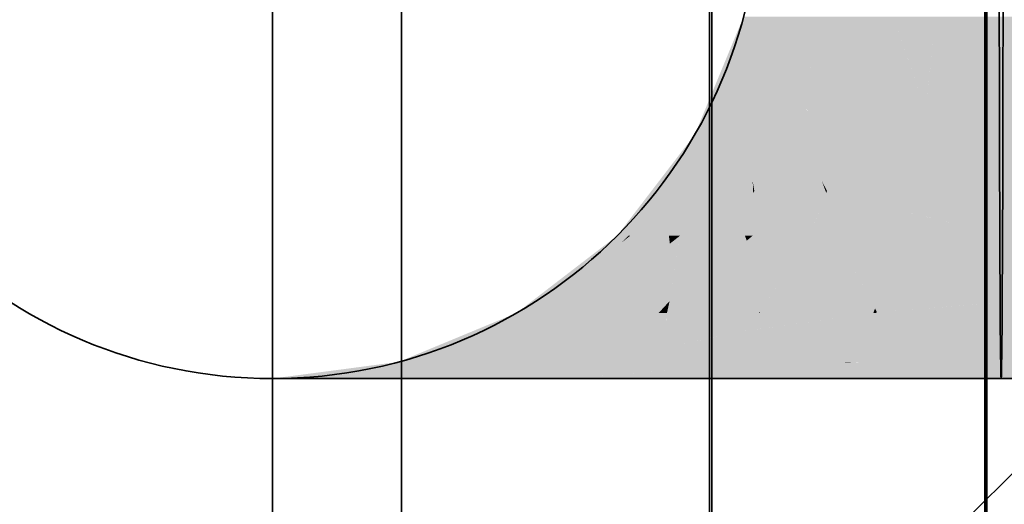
# Model space of a CAD drawing. Extents: x -459 to 541, y -543 to 550.
# Tile 176 of 256: x -417.921 to -416.145, y 471.94 to 472.814. Entities that reach past the tile are written whole.
import ezdxf

# ---------------------------------------------------------------- set-up
doc = ezdxf.new("R2010")
doc.units = 0
doc.layers.get('0').update_dxf_attribs({"lineweight": 35})
doc.layers.add('0-Shading', color=7, linetype='Continuous', lineweight=35)
for name, color, linetype, lineweight, true_color in [('A_Aussenwand', 3, 'Continuous', 35, 0x00ff00), ('A_Aussenwand-A07ALC2O1N', 3, 'Continuous', 35, 0x00ff00), ('A_Innenwand', 7, 'Continuous', 35, 0x80ff80), ('A_Tuer', 7, 'Continuous', 35, 0xbdbbbb), ('A_Wandschlitz-A07ALC2S1N', 7, 'Continuous', 35, 0x008080), ('H_Ruecklauf', 5, 'Continuous', 35, 0x0000ff), ('H_Vorlauf', 1, 'Continuous', 35, 0xff0000)]:
    doc.layers.add(name, color=color, linetype=linetype, lineweight=lineweight, true_color=true_color)

# ---------------------------------------------------------------- blocks, each defined once
blk = doc.blocks.new('3D-Ansicht-A07ALAKT1N', base_point=(-428.9481, 427.085))
at = {"layer": '0-Shading', "color": 174, "true_color": 0x00008e}
for points in [[(-416.6843, 472.607), (-416.5994, 472.8193), (-416.7032, 472.607), (-416.6153, 472.8193)], [(-416.8084, 472.167), (-416.4912, 472.167), (-416.7547, 472.1811), (-416.4333, 472.1961)], [(-416.7547, 472.1811), (-416.5807, 472.1892), (-416.694, 472.197)], [(-416.5807, 472.1892), (-416.4333, 472.1961), (-416.694, 472.197), (-416.4315, 472.197)]]:
    blk.add_solid(points, dxfattribs=at)
at = {"layer": '0-Shading', "color": 174, "true_color": 0x0000ac}
for points in [[(-416.5994, 472.8193), (-416.6843, 472.607), (-416.5987, 472.7722)], [(-416.5994, 472.8193), (-416.5987, 472.7722), (-416.5744, 472.8193)], [(-416.5744, 472.8193), (-416.5987, 472.7722), (-416.5699, 472.7714), (-416.5976, 472.694)], [(-416.5699, 472.7714), (-416.5527, 472.8193), (-416.5744, 472.8193)], [(-416.5987, 472.7722), (-416.6843, 472.607), (-416.5976, 472.694), (-416.6288, 472.607)], [(-416.694, 472.197), (-416.4315, 472.197), (-416.3813, 472.2849), (-416.3759, 472.2849)], [(-416.694, 472.197), (-416.3813, 472.2849), (-416.6291, 472.2505)], [(-416.6291, 472.2505), (-416.5796, 472.2574), (-416.5874, 472.2849), (-416.5857, 472.2849)], [(-416.5796, 472.2574), (-416.3813, 472.2849), (-416.5857, 472.2849)]]:
    blk.add_solid(points, dxfattribs=at)
at = {"layer": '0-Shading', "color": 172, "true_color": 0x0000c7}
for points in [[(-416.5699, 472.7714), (-416.5187, 472.8193), (-416.5527, 472.8193)], [(-416.5699, 472.7714), (-416.5217, 472.6714), (-416.5187, 472.8193), (-416.4995, 472.747)], [(-416.4995, 472.747), (-416.4783, 472.8193), (-416.5187, 472.8193)], [(-416.5699, 472.7714), (-416.5976, 472.694), (-416.5406, 472.607), (-416.6021, 472.607)], [(-416.5699, 472.7714), (-416.5406, 472.607), (-416.5217, 472.6714)], [(-416.5976, 472.694), (-416.6288, 472.607), (-416.6021, 472.607)], [(-416.4477, 472.4248), (-416.4958, 472.4248), (-416.5857, 472.2858), (-416.5858, 472.2873)], [(-416.4477, 472.4248), (-416.5857, 472.2858), (-416.4212, 472.3746)], [(-416.3282, 472.4248), (-416.4477, 472.4248), (-416.4212, 472.3746)], [(-416.4212, 472.3746), (-416.4122, 472.3576), (-416.3282, 472.4248), (-416.3674, 472.3216)], [(-416.3751, 472.2873), (-416.3282, 472.4248), (-416.3782, 472.2932)], [(-416.3813, 472.2849), (-416.3782, 472.2932), (-416.5857, 472.2858), (-416.4212, 472.3746)], [(-416.4122, 472.3576), (-416.3782, 472.2932), (-416.3674, 472.3216)], [(-416.5858, 472.2873), (-416.5874, 472.2849), (-416.5857, 472.2858)], [(-416.5857, 472.2858), (-416.5874, 472.2849), (-416.5857, 472.2849)], [(-416.3813, 472.2849), (-416.5857, 472.2858), (-416.5857, 472.2849)], [(-416.3755, 472.2863), (-416.3751, 472.2873), (-416.3813, 472.2849), (-416.3782, 472.2932)], [(-416.3813, 472.2849), (-416.3759, 472.2849), (-416.3755, 472.2863)]]:
    blk.add_solid(points, dxfattribs=at)
at = {"layer": '0-Shading', "color": 172, "true_color": 0x0000dc}
for points in [[(-416.4995, 472.747), (-416.4832, 472.6736), (-416.4783, 472.8193), (-416.4601, 472.647)], [(-416.4256, 472.607), (-416.4449, 472.8082), (-416.4601, 472.647), (-416.4783, 472.8193)], [(-416.4492, 472.8193), (-416.4783, 472.8193), (-416.4449, 472.8082)], [(-416.4341, 472.8193), (-416.4492, 472.8193), (-416.4248, 472.8015), (-416.4449, 472.8082)], [(-416.3877, 472.7892), (-416.3974, 472.8193), (-416.4248, 472.8015), (-416.4341, 472.8193)], [(-416.3877, 472.7892), (-416.3814, 472.8193), (-416.3974, 472.8193)], [(-416.4049, 472.7063), (-416.3964, 472.747), (-416.4449, 472.8082), (-416.4248, 472.8015)], [(-416.4449, 472.8082), (-416.4256, 472.607), (-416.4049, 472.7063)], [(-416.3964, 472.747), (-416.3877, 472.7892), (-416.4248, 472.8015)], [(-416.5217, 472.6714), (-416.4719, 472.6226), (-416.4995, 472.747)], [(-416.5217, 472.6714), (-416.5406, 472.607), (-416.5116, 472.6614), (-416.5058, 472.607)], [(-416.4832, 472.6736), (-416.4719, 472.6226), (-416.4601, 472.647), (-416.4559, 472.607)], [(-416.5058, 472.607), (-416.4559, 472.607), (-416.5116, 472.6614)], [(-416.4256, 472.607), (-416.4601, 472.647), (-416.4559, 472.607)]]:
    blk.add_solid(points, dxfattribs=at)
at = {"layer": '0-Shading', "color": 5, "true_color": 0x0000ec}
for points in [[(-416.3877, 472.7892), (-416.2924, 472.6668), (-416.3814, 472.8193), (-416.3451, 472.8193)], [(-416.3451, 472.8193), (-416.317, 472.7381), (-416.2685, 472.8193), (-416.2821, 472.694)], [(-416.2915, 472.607), (-416.2871, 472.6479), (-416.3964, 472.747), (-416.3877, 472.7892)], [(-416.3877, 472.7892), (-416.2871, 472.6479), (-416.3041, 472.6819)], [(-416.3964, 472.747), (-416.4049, 472.7063), (-416.3676, 472.6736)], [(-416.2915, 472.607), (-416.3964, 472.747), (-416.3676, 472.6736)], [(-416.317, 472.7381), (-416.2924, 472.6668), (-416.2821, 472.694), (-416.2859, 472.6585)], [(-416.3676, 472.6736), (-416.4049, 472.7063), (-416.3414, 472.607), (-416.4256, 472.607)], [(-416.2915, 472.607), (-416.3676, 472.6736), (-416.3414, 472.607)], [(-416.2871, 472.6479), (-416.2859, 472.6585), (-416.3041, 472.6819)]]:
    blk.add_solid(points, dxfattribs=at)
at = {"layer": '0-Shading', "color": 5, "true_color": 0x0000f4}
for points in [[(-416.2859, 472.6585), (-416.2131, 472.8193), (-416.2685, 472.8193)], [(-416.2859, 472.6585), (-416.1476, 472.607), (-416.2131, 472.8193), (-416.1473, 472.747)], [(-416.1473, 472.747), (-416.1472, 472.8193), (-416.2131, 472.8193)], [(-416.2859, 472.6585), (-416.2871, 472.6479), (-416.1476, 472.607), (-416.2676, 472.607)], [(-416.2871, 472.6479), (-416.2915, 472.607), (-416.2676, 472.607)]]:
    blk.add_solid(points, dxfattribs=at)
at = {"layer": '0-Shading', "color": 5, "true_color": 0x0000f5}
blk.add_solid([(-416.1472, 472.8193), (-416.1476, 472.607), (-414.6412, 472.8193), (-414.4172, 472.607)], dxfattribs=at)
at = {"layer": '0-Shading', "color": 174, "true_color": 0x00008c}
for points in [[(-416.8225, 472.4248), (-416.7032, 472.607), (-416.7986, 472.4828)], [(-416.8225, 472.4248), (-416.8194, 472.4248), (-416.7032, 472.607), (-416.6843, 472.607)], [(-416.8431, 472.4248), (-416.8225, 472.4248), (-416.7986, 472.4828)], [(-416.8676, 472.197), (-417.0806, 472.167), (-416.7547, 472.1811), (-416.9421, 472.167)], [(-417.0806, 472.167), (-416.8676, 472.197), (-416.9563, 472.1901)], [(-416.8676, 472.197), (-416.9192, 472.197), (-416.9563, 472.1901)], [(-416.8676, 472.197), (-416.7547, 472.1811), (-416.694, 472.197)], [(-416.7572, 472.1809), (-416.9421, 472.167), (-416.912, 472.167)], [(-416.7547, 472.1811), (-416.7572, 472.1809), (-416.8084, 472.167), (-416.912, 472.167)]]:
    blk.add_solid(points, dxfattribs=at)
at = {"layer": '0-Shading', "color": 174, "true_color": 0x0000a6}
for points in [[(-416.8194, 472.4248), (-416.7501, 472.4248), (-416.6843, 472.607), (-416.7124, 472.4814)], [(-416.7124, 472.4814), (-416.6288, 472.607), (-416.6843, 472.607)], [(-416.7688, 472.2849), (-416.9192, 472.197), (-416.7536, 472.2849), (-416.7544, 472.2407)], [(-416.7536, 472.2849), (-416.7537, 472.2759), (-416.5874, 472.2849), (-416.7132, 472.2516)], [(-416.6291, 472.2505), (-416.5874, 472.2849), (-416.689, 472.2371), (-416.7132, 472.2516)], [(-416.7537, 472.2759), (-416.7544, 472.2407), (-416.7132, 472.2516)], [(-416.8676, 472.197), (-416.694, 472.197), (-416.6291, 472.2505)], [(-416.7132, 472.2516), (-416.7544, 472.2407), (-416.689, 472.2371), (-416.7548, 472.2223)], [(-416.7544, 472.2407), (-416.9192, 472.197), (-416.7548, 472.2223), (-416.8676, 472.197)]]:
    blk.add_solid(points, dxfattribs=at)
at = {"layer": '0-Shading', "color": 172, "true_color": 0x0000bd}
for points in [[(-416.6245, 472.5795), (-416.6288, 472.607), (-416.6911, 472.4975), (-416.6966, 472.5052)], [(-416.6021, 472.607), (-416.6288, 472.607), (-416.6245, 472.5795)], [(-416.6172, 472.5338), (-416.6021, 472.607), (-416.6245, 472.5795)], [(-416.598, 472.5016), (-416.6021, 472.607), (-416.6089, 472.4814), (-416.6172, 472.5338)], [(-416.6021, 472.607), (-416.5988, 472.5222), (-416.5406, 472.607), (-416.5959, 472.5052)], [(-416.6397, 472.4248), (-416.6172, 472.5338), (-416.6911, 472.4975), (-416.6245, 472.5795)], [(-416.6172, 472.5338), (-416.6397, 472.4248), (-416.6089, 472.4814)], [(-416.5988, 472.5222), (-416.598, 472.5016), (-416.5959, 472.5052)], [(-416.6966, 472.5052), (-416.7124, 472.4814), (-416.6911, 472.4975), (-416.7173, 472.4651)], [(-416.7173, 472.4651), (-416.6397, 472.4248), (-416.6911, 472.4975)], [(-416.7124, 472.4814), (-416.7501, 472.4248), (-416.7173, 472.4651)], [(-416.7173, 472.4651), (-416.7501, 472.4248), (-416.7295, 472.4248)], [(-416.6397, 472.4248), (-416.7173, 472.4651), (-416.7295, 472.4248)], [(-416.7127, 472.331), (-416.6397, 472.4248), (-416.7229, 472.3347)], [(-416.7127, 472.331), (-416.6097, 472.4155), (-416.6397, 472.4248), (-416.6129, 472.4248)], [(-416.6097, 472.4155), (-416.5984, 472.4248), (-416.6129, 472.4248)], [(-416.594, 472.3687), (-416.5984, 472.4248), (-416.6097, 472.4155)], [(-416.593, 472.3658), (-416.5984, 472.4248), (-416.594, 472.3687)], [(-416.5984, 472.4248), (-416.5923, 472.3576), (-416.4958, 472.4248), (-416.565, 472.3191)], [(-416.7127, 472.331), (-416.5874, 472.2849), (-416.6097, 472.4155), (-416.594, 472.3687)], [(-416.5858, 472.2873), (-416.593, 472.3658), (-416.5874, 472.2849), (-416.594, 472.3687)], [(-416.5923, 472.3576), (-416.5858, 472.2873), (-416.565, 472.3191)], [(-416.7229, 472.3347), (-416.7487, 472.3067), (-416.7127, 472.331), (-416.7502, 472.3003)], [(-416.5874, 472.2849), (-416.7127, 472.331), (-416.7536, 472.2849), (-416.7502, 472.3003)], [(-416.7487, 472.3067), (-416.7688, 472.2849), (-416.7502, 472.3003)], [(-416.7502, 472.3003), (-416.7688, 472.2849), (-416.7536, 472.2849)]]:
    blk.add_solid(points, dxfattribs=at)
at = {"layer": '0-Shading', "color": 172, "true_color": 0x0000cf}
for points in [[(-416.5959, 472.5052), (-416.5805, 472.4929), (-416.5406, 472.607), (-416.525, 472.5776)], [(-416.525, 472.5776), (-416.5058, 472.607), (-416.5406, 472.607)], [(-416.5114, 472.552), (-416.4922, 472.571), (-416.525, 472.5776), (-416.5058, 472.607)], [(-416.4559, 472.607), (-416.5058, 472.607), (-416.4922, 472.571)], [(-416.4743, 472.5231), (-416.4559, 472.607), (-416.4922, 472.571)], [(-416.4648, 472.5052), (-416.4396, 472.5705), (-416.4743, 472.5231), (-416.4559, 472.607)], [(-416.4396, 472.5705), (-416.4256, 472.607), (-416.4559, 472.607)], [(-416.5753, 472.4886), (-416.5114, 472.552), (-416.5805, 472.4929), (-416.525, 472.5776)], [(-416.4807, 472.494), (-416.4743, 472.5231), (-416.5114, 472.552), (-416.4922, 472.571)], [(-416.5753, 472.4886), (-416.4958, 472.4248), (-416.5114, 472.552), (-416.4807, 472.494)], [(-416.4662, 472.5016), (-416.4743, 472.5231), (-416.474, 472.4814), (-416.4807, 472.494)], [(-416.4648, 472.5052), (-416.4743, 472.5231), (-416.4739, 472.5222)], [(-416.4662, 472.5016), (-416.4648, 472.5052), (-416.4739, 472.5222)], [(-416.5982, 472.466), (-416.598, 472.5016), (-416.6109, 472.4534), (-416.6089, 472.4814)], [(-416.5982, 472.466), (-416.5805, 472.4929), (-416.598, 472.5016), (-416.5959, 472.5052)], [(-416.5805, 472.4929), (-416.5982, 472.466), (-416.5753, 472.4886)], [(-416.4807, 472.494), (-416.4958, 472.4248), (-416.474, 472.4814)], [(-416.6089, 472.4814), (-416.6397, 472.4248), (-416.6109, 472.4534)], [(-416.5982, 472.466), (-416.4958, 472.4248), (-416.5753, 472.4886)], [(-416.5984, 472.4248), (-416.5982, 472.466), (-416.6129, 472.4248), (-416.6109, 472.4534)], [(-416.4958, 472.4248), (-416.5982, 472.466), (-416.5984, 472.4248)], [(-416.6109, 472.4534), (-416.6397, 472.4248), (-416.6129, 472.4248)]]:
    blk.add_solid(points, dxfattribs=at)
at = {"layer": '0-Shading', "color": 172, "true_color": 0x0000dd}
for points in [[(-416.3197, 472.4669), (-416.2915, 472.607), (-416.4396, 472.5705), (-416.4256, 472.607)], [(-416.3282, 472.4248), (-416.4396, 472.5705), (-416.4648, 472.5052)], [(-416.4396, 472.5705), (-416.3282, 472.4248), (-416.3197, 472.4669)], [(-416.4662, 472.5016), (-416.4958, 472.4248), (-416.4477, 472.4248)], [(-416.3282, 472.4248), (-416.4648, 472.5052), (-416.4477, 472.4248), (-416.4662, 472.5016)]]:
    blk.add_solid(points, dxfattribs=at)
at = {"layer": '0-Shading', "color": 172, "true_color": 0x0000e4}
for points in [[(-416.3197, 472.4669), (-416.1756, 472.4315), (-416.2915, 472.607), (-416.2676, 472.607)], [(-416.1756, 472.4315), (-416.1481, 472.4248), (-416.2676, 472.607), (-416.1476, 472.607)], [(-416.1476, 472.607), (-416.1481, 472.4248), (-414.4172, 472.607), (-414.2165, 472.4248)], [(-416.3197, 472.4669), (-416.3282, 472.4248), (-416.3102, 472.4645), (-416.2946, 472.4248)], [(-416.2946, 472.4248), (-416.1481, 472.4248), (-416.3102, 472.4645)]]:
    blk.add_solid(points, dxfattribs=at)
at = {"layer": '0-Shading', "color": 176, "true_color": 0x000089}
for points in [[(-416.8225, 472.4248), (-416.8945, 472.3751), (-416.8347, 472.4126), (-416.9329, 472.3347)], [(-416.8431, 472.4248), (-416.8589, 472.4126), (-416.8225, 472.4248), (-416.8945, 472.3751)], [(-416.8347, 472.4126), (-416.8194, 472.4248), (-416.8225, 472.4248)], [(-416.8589, 472.4126), (-417.0253, 472.2849), (-416.8945, 472.3751)], [(-416.8945, 472.3751), (-417.0253, 472.2849), (-416.9329, 472.3347), (-416.9955, 472.2849)], [(-416.9192, 472.197), (-417.2032, 472.174), (-417.1826, 472.167), (-417.2098, 472.167)], [(-417.092, 472.197), (-417.1964, 472.1812), (-416.9192, 472.197), (-417.2032, 472.174)], [(-416.9192, 472.197), (-417.1826, 472.167), (-416.9563, 472.1901)], [(-417.1826, 472.167), (-417.0806, 472.167), (-416.9563, 472.1901)], [(-417.1964, 472.1812), (-417.2894, 472.167), (-417.2032, 472.174)], [(-417.2032, 472.174), (-417.2894, 472.167), (-417.2098, 472.167)]]:
    blk.add_solid(points, dxfattribs=at)
at = {"layer": '0-Shading', "color": 174, "true_color": 0x0000ae}
for points in [[(-416.7501, 472.4248), (-416.8518, 472.3347), (-416.7483, 472.41), (-416.8477, 472.3322)], [(-416.7295, 472.4248), (-416.7501, 472.4248), (-416.7483, 472.41)], [(-416.7413, 472.3522), (-416.7295, 472.4248), (-416.7483, 472.41)], [(-416.7295, 472.4248), (-416.7391, 472.3656), (-416.6397, 472.4248), (-416.7229, 472.3347)], [(-416.7487, 472.3067), (-416.7413, 472.3522), (-416.8477, 472.3322), (-416.7483, 472.41)], [(-416.7391, 472.3656), (-416.7487, 472.3067), (-416.7229, 472.3347)], [(-416.7688, 472.2849), (-416.8477, 472.3322), (-416.8896, 472.2849), (-416.8738, 472.3117)], [(-416.8477, 472.3322), (-416.8518, 472.3347), (-416.8738, 472.3117), (-416.8695, 472.3191)], [(-416.7487, 472.3067), (-416.8477, 472.3322), (-416.7688, 472.2849)], [(-416.8695, 472.3191), (-416.908, 472.2849), (-416.8738, 472.3117)], [(-416.8738, 472.3117), (-416.908, 472.2849), (-416.8896, 472.2849)]]:
    blk.add_solid(points, dxfattribs=at)
at = {"layer": '0-Shading', "color": 174, "true_color": 0x00009d}
for points in [[(-416.843, 472.375), (-416.8518, 472.3347), (-416.8194, 472.4248), (-416.7501, 472.4248)], [(-416.8347, 472.4126), (-416.843, 472.375), (-416.8194, 472.4248)], [(-416.8695, 472.3191), (-416.8347, 472.4126), (-416.908, 472.2849), (-416.9329, 472.3347)], [(-416.8347, 472.4126), (-416.8695, 472.3191), (-416.843, 472.375)], [(-416.8695, 472.3191), (-416.8518, 472.3347), (-416.843, 472.375)], [(-416.9329, 472.3347), (-416.9955, 472.2849), (-416.908, 472.2849)], [(-417.063, 472.2109), (-416.8896, 472.2849), (-416.908, 472.2849)], [(-417.063, 472.2109), (-416.9192, 472.197), (-416.8896, 472.2849), (-416.9154, 472.1992)], [(-416.9154, 472.1992), (-416.7688, 472.2849), (-416.8896, 472.2849)], [(-417.092, 472.197), (-416.9192, 472.197), (-417.063, 472.2109)]]:
    blk.add_solid(points, dxfattribs=at)
at = {"layer": '0-Shading', "color": 172, "true_color": 0x0000cc}
for points in [[(-416.3755, 472.2863), (-416.3665, 472.287), (-416.1481, 472.4248), (-416.1486, 472.3347)], [(-416.3755, 472.2863), (-416.1481, 472.4248), (-416.3282, 472.4248)], [(-416.3665, 472.287), (-416.1487, 472.3041), (-416.1486, 472.3347)], [(-416.3755, 472.2863), (-416.3759, 472.2849), (-416.2463, 472.2964), (-416.1488, 472.2849)], [(-416.1488, 472.2849), (-416.1487, 472.3041), (-416.2463, 472.2964)]]:
    blk.add_solid(points, dxfattribs=at)
at = {"layer": '0-Shading', "color": 172, "true_color": 0x0000cd}
for points in [[(-416.1487, 472.3041), (-405.8444, 472.328), (-416.1481, 472.4248), (-406.2223, 472.4248)], [(-416.1487, 472.3041), (-416.1488, 472.2849), (-406.1052, 472.3274), (-406.0554, 472.2849)]]:
    blk.add_solid(points, dxfattribs=at)
at = {"layer": '0-Shading', "color": 174, "true_color": 0x000092}
for points in [[(-417.1111, 472.2354), (-417.063, 472.2109), (-416.9955, 472.2849), (-417.0398, 472.2219)], [(-417.0398, 472.2219), (-416.908, 472.2849), (-416.9955, 472.2849)], [(-417.1111, 472.2354), (-417.1682, 472.2109), (-417.063, 472.2109), (-417.092, 472.197)], [(-417.1682, 472.2109), (-417.2006, 472.197), (-417.092, 472.197)]]:
    blk.add_solid(points, dxfattribs=at)
at = {"layer": '0-Shading', "color": 176, "true_color": 0x000085}
for points in [[(-417.1111, 472.2354), (-416.9955, 472.2849), (-417.0717, 472.2657), (-417.0253, 472.2849)], [(-417.2376, 472.197), (-417.2006, 472.197), (-417.0717, 472.2657), (-417.1111, 472.2354)], [(-417.4206, 472.167), (-417.2894, 472.167), (-417.2006, 472.197), (-417.1964, 472.1812)], [(-417.1964, 472.1812), (-417.092, 472.197), (-417.2006, 472.197)]]:
    blk.add_solid(points, dxfattribs=at)
at = {"layer": '0-Shading', "color": 174, "true_color": 0x0000b0}
for points in [[(-416.3759, 472.2849), (-416.4315, 472.197), (-416.256, 472.2516)], [(-416.3759, 472.2849), (-416.256, 472.2516), (-416.1488, 472.2849)], [(-416.1488, 472.2849), (-416.256, 472.2516), (-416.1494, 472.2219)], [(-416.1488, 472.2849), (-416.1494, 472.2219), (-405.9691, 472.2195), (-416.1123, 472.2068)], [(-416.1488, 472.2849), (-405.9691, 472.2195), (-406.0554, 472.2849)], [(-416.256, 472.2516), (-416.4315, 472.197), (-416.1496, 472.2068), (-416.3784, 472.197)], [(-416.256, 472.2516), (-416.1496, 472.2068), (-416.1494, 472.2219)], [(-416.1494, 472.2219), (-416.1496, 472.2068), (-416.1123, 472.2068)], [(-416.1496, 472.2068), (-397.5707, 472.198), (-413.4334, 472.2101)], [(-416.2929, 472.2007), (-416.3784, 472.197), (-416.1497, 472.197)], [(-416.1496, 472.2068), (-416.2929, 472.2007), (-416.1497, 472.197)], [(-416.1496, 472.2068), (-416.1497, 472.197), (-397.5707, 472.198), (-397.5708, 472.197)]]:
    blk.add_solid(points, dxfattribs=at)
at = {"layer": '0-Shading', "color": 176, "true_color": 0x000081}
blk.add_solid([(-417.4206, 472.167), (-417.2006, 472.197), (-417.4653, 472.167), (-417.2376, 472.197)], dxfattribs=at)
at = {"layer": '0-Shading', "color": 174, "true_color": 0x000090}
for points in [[(-416.4912, 472.167), (-416.3784, 472.197), (-416.4333, 472.1961)], [(-416.3784, 472.197), (-416.4912, 472.167), (-416.1505, 472.1687), (-416.2613, 472.167)], [(-416.4333, 472.1961), (-416.4197, 472.1964), (-416.4315, 472.197)], [(-416.4197, 472.1964), (-416.3784, 472.197), (-416.4315, 472.197)], [(-416.3784, 472.197), (-416.1505, 472.1687), (-416.1497, 472.197)], [(-397.5714, 472.177), (-397.5708, 472.197), (-416.1505, 472.1687), (-416.1497, 472.197)], [(-416.1506, 472.167), (-397.5717, 472.167), (-416.1505, 472.1687), (-397.5714, 472.177)], [(-416.2613, 472.167), (-416.1506, 472.167), (-416.1505, 472.1687)]]:
    blk.add_solid(points, dxfattribs=at)
blk = doc.blocks.new('Referenz-A07ALC2M1N', base_point=(-428.9482, 451.647))
at = {"layer": 'A_Aussenwand', "color": 0, "linetype": 'ByBlock', "ltscale": 0.35}
blk.add_line((-416.1766, 509.847), (-416.1766, 469.847), dxfattribs=at)
at = {"layer": 'A_Aussenwand', "color": 0, "linetype": 'ByBlock', "lineweight": 18, "ltscale": 0.18}
blk.add_line((-416.1724, 471.9537), (-416.1724, 471.9537), dxfattribs=at)
at = {"layer": 'A_Innenwand', "color": 0, "linetype": 'ByBlock', "ltscale": 0.35}
for p, q in [((-416.1801, 519.447), (-416.1801, 469.847)), ((-416.1788, 519.447), (-416.1788, 469.847))]:
    blk.add_line(p, q, dxfattribs=at)
at = {"layer": 'A_Tuer', "color": 0, "linetype": 'Continuous', "ltscale": 0.35}
for p, q in [((-416.6766, 469.847), (-416.6766, 509.847)), ((-416.6724, 479.0742), (-416.6724, 469.847))]:
    blk.add_line(p, q, dxfattribs=at)
blk = doc.blocks.new('Referenz-A07ALC2U1N', base_point=(-417.2349, 427.085))
at = {"layer": 'A_Aussenwand-A07ALC2O1N', "color": 0, "linetype": 'ByBlock', "ltscale": 0.35}
for p, q in [((-417.2326, 469.847), (-417.2326, 493.647)), ((-417.2326, 493.647), (-417.2326, 440.847))]:
    blk.add_line(p, q, dxfattribs=at)
at = {"layer": 'A_Aussenwand-A07ALC2O1N', "color": 0, "linetype": 'ByBlock', "lineweight": 18, "ltscale": 0.18}
blk.add_line((-417.2326, 470.8936), (-402.6293, 485.4969), dxfattribs=at)
at = {"layer": 'A_Wandschlitz-A07ALC2S1N', "color": 0, "linetype": 'Continuous', "ltscale": 0.35}
blk.add_line((-417.2326, 493.647), (-417.2326, 469.847), dxfattribs=at)
blk = doc.blocks.new('Steigleitung Heizung-A07ALC5U1N', base_point=(-417.4653, 471.047))
at = {"color": 0, "linetype": 'ByBlock', "lineweight": -2, "ltscale": 0.35}
blk.add_line((-417.4653, 471.047), (-417.4653, 493.647), dxfattribs=at)
blk = doc.blocks.new('Geometrie-A07ALC6G1N', base_point=(-418.3453, 472.167))
at = {"layer": 'H_Ruecklauf', "lineweight": -2}
for p, q in [((-417.4206, 472.167), (-417.4653, 472.167)), ((-417.2894, 472.167), (-417.4206, 472.167)), ((-417.0806, 472.167), (-417.2894, 472.167)), ((-416.8084, 472.167), (-417.0806, 472.167)), ((-416.4912, 472.167), (-416.8084, 472.167)), ((-416.1506, 472.167), (-416.4912, 472.167)), ((-397.5717, 472.167), (-416.1506, 472.167))]:
    blk.add_line(p, q, dxfattribs=at)
blk.add_circle((-417.4653, 473.047), 0.88, dxfattribs=at)
blk.add_circle((-417.4653, 473.047), 0.88, dxfattribs=at)
at = {"layer": 'H_Ruecklauf', "lineweight": -2, "extrusion": (0, 0, -1)}
blk.add_ellipse((-416.1506, 473.047), major_axis=(0, -0.88), ratio=0.003979, dxfattribs=at)
at = {"layer": 'H_Ruecklauf', "lineweight": -2}
blk.add_ellipse((-416.1506, 473.047), major_axis=(0, 0.88), ratio=0.003979, dxfattribs=at)

msp = doc.modelspace()

# ---------------------------------------------------------------- block references
at = {"color": 251, "lineweight": 25, "ltscale": 0.25, "true_color": 0x585858}
for name, p in [('Referenz-A07ALC2M1N', (-428.9482, 451.647)), ('Referenz-A07ALC2U1N', (-417.2349, 427.085))]:
    msp.add_blockref(name, p, dxfattribs=at)
msp.add_blockref('3D-Ansicht-A07ALAKT1N', (-428.9481, 427.085))
at = {"linetype": 'Continuous', "ltscale": 0.35}
msp.add_blockref('Geometrie-A07ALC6G1N', (-418.3453, 472.167), dxfattribs=at)
at = {"layer": 'H_Vorlauf', "ltscale": 0.35}
msp.add_blockref('Steigleitung Heizung-A07ALC5U1N', (-417.4653, 471.047), dxfattribs=at)

doc.saveas('drawing.dxf')
